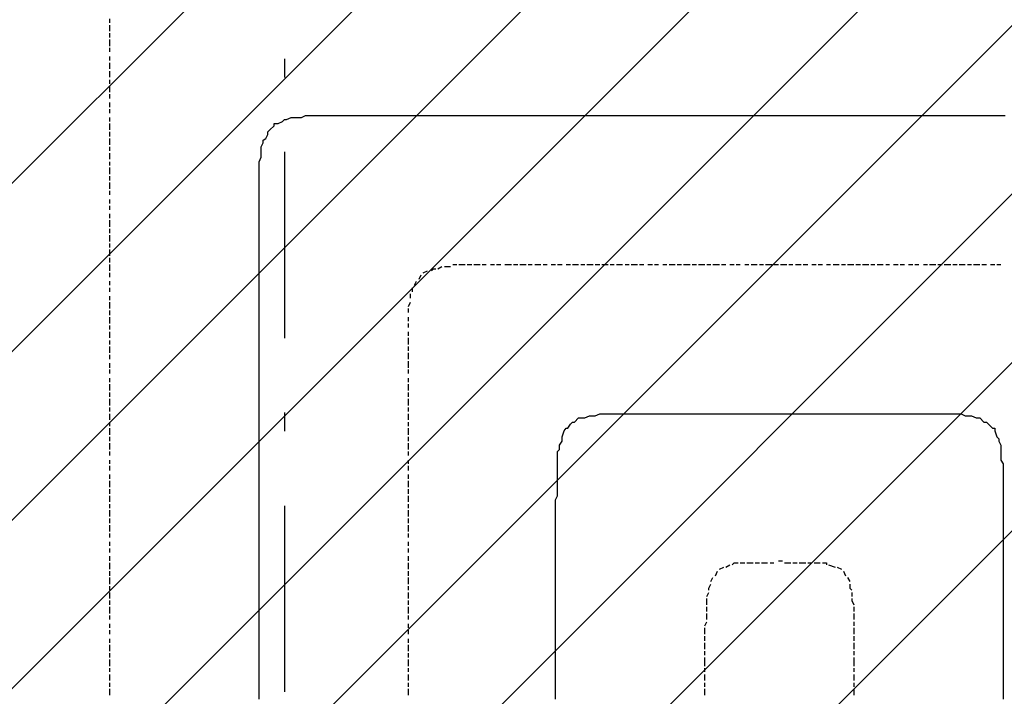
# Model space of a CAD drawing. Extents: x 997 to 109698, y 921 to 94021.
# Tile 151 of 256: x 29663 to 31647, y 17320 to 18683. Entities that reach past the tile are written whole.
import ezdxf

# ---------------------------------------------------------------- set-up
doc = ezdxf.new("R2010")
doc.units = 0
doc.header["$MEASUREMENT"] = 0
doc.layers.add('12', color=7, linetype='CONTINUOUS')
doc.layers.add('28', color=7, linetype='CONTINUOUS')

msp = doc.modelspace()

# ---------------------------------------------------------------- linework, layer by layer
at = {"layer": '12', "color": 5}
for p, q in [((29844.601607, 18676.953237), (29844.601607, 18684.953237)), ((29844.601607, 18659.953237), (29844.601607, 18671.953237)), ((29844.601607, 18646.953237), (29844.601607, 18655.953237)), ((29844.601607, 18629.953237), (29844.601607, 18642.953237)), ((29844.601607, 18617.953237), (29844.601607, 18625.953237)), ((29844.601607, 18600.953237), (29844.601607, 18608.953237)), ((29844.601607, 18591.953237), (29844.601607, 18595.953237)), ((29844.601607, 18583.953237), (29844.601607, 18591.953237)), ((29844.601607, 18566.953237), (29844.601607, 18578.953237)), ((29844.601607, 18553.953237), (29844.601607, 18561.953237)), ((29844.601607, 18536.953237), (29844.601607, 18549.953237)), ((29844.601607, 18523.953237), (29844.601607, 18532.953237)), ((29844.601607, 18506.953237), (29844.601607, 18515.953237)), ((29844.601607, 18494.953237), (29844.601607, 18502.953237)), ((29844.601607, 18477.953237), (29844.601607, 18485.953237)), ((29844.601607, 18460.953237), (29844.601607, 18473.953237)), ((29844.601607, 18447.953237), (29844.601607, 18456.953237)), ((29844.601607, 18430.953237), (29844.601607, 18443.953237)), ((29844.601607, 18418.953237), (29844.601607, 18426.953237)), ((29844.601607, 18401.953237), (29844.601607, 18413.953237)), ((29844.601607, 18388.953237), (29844.601607, 18396.953237)), ((29844.601607, 18371.953237), (29844.601607, 18384.953237)), ((29844.601607, 18358.953237), (29844.601607, 18367.953237)), ((29844.601607, 18341.953237), (29844.601607, 18354.953237)), ((29844.601607, 18329.953237), (29844.601607, 18337.953237)), ((29844.601607, 18312.953237), (29844.601607, 18320.953237)), ((29844.601607, 18299.953237), (29844.601607, 18307.953237)), ((29844.601607, 18282.953237), (29844.601607, 18291.953237)), ((29844.601607, 18265.953237), (29844.601607, 18278.953237)), ((29844.601607, 18252.953237), (29844.601607, 18261.953237)), ((29844.601607, 18235.953237), (29844.601607, 18248.953237)), ((29844.601607, 18223.953237), (29844.601607, 18231.953237)), ((29844.601607, 18206.953237), (29844.601607, 18219.953237)), ((29844.601607, 18193.953237), (29844.601607, 18202.953237)), ((29844.601607, 18176.953237), (29844.601607, 18189.953237)), ((30535.601607, 18189.953237), (30543.601607, 18189.953237)), ((30547.601607, 18189.953237), (30560.601607, 18189.953237)), ((30564.601607, 18189.953237), (30573.601607, 18189.953237)), ((30577.601607, 18189.953237), (30590.601607, 18189.953237)), ((30594.601607, 18189.953237), (30602.601607, 18189.953237)), ((30611.601607, 18189.953237), (30619.601607, 18189.953237)), ((30623.601607, 18189.953237), (30632.601607, 18189.953237)), ((30640.601607, 18189.953237), (30645.601607, 18189.953237)), ((30645.601607, 18189.953237), (30653.601607, 18189.953237)), ((30657.601607, 18189.953237), (30666.601607, 18189.953237)), ((30670.601607, 18189.953237), (30683.601607, 18189.953237)), ((30687.601607, 18189.953237), (30695.601607, 18189.953237)), ((30700.601607, 18189.953237), (30712.601607, 18189.953237)), ((30717.601607, 18189.953237), (30725.601607, 18189.953237)), ((30733.601607, 18189.953237), (30742.601607, 18189.953237)), ((30746.601607, 18189.953237), (30755.601607, 18189.953237)), ((30763.601607, 18189.953237), (30772.601607, 18189.953237)), ((30776.601607, 18189.953237), (30788.601607, 18189.953237)), ((30793.601607, 18189.953237), (30801.601607, 18189.953237)), ((30805.601607, 18189.953237), (30818.601607, 18189.953237)), ((30822.601607, 18189.953237), (30831.601607, 18189.953237)), ((30835.601607, 18189.953237), (30848.601607, 18189.953237)), ((30852.601607, 18189.953237), (30860.601607, 18189.953237)), ((30865.601607, 18189.953237), (30877.601607, 18189.953237)), ((30882.601607, 18189.953237), (30890.601607, 18189.953237)), ((30894.601607, 18189.953237), (30907.601607, 18189.953237)), ((30911.601607, 18189.953237), (30920.601607, 18189.953237)), ((30928.601607, 18189.953237), (30937.601607, 18189.953237)), ((30941.601607, 18189.953237), (30949.601607, 18189.953237)), ((30958.601607, 18189.953237), (30966.601607, 18189.953237)), ((30971.601607, 18189.953237), (30983.601607, 18189.953237)), ((30987.601607, 18189.953237), (30996.601607, 18189.953237)), ((31000.601607, 18189.953237), (31013.601607, 18189.953237)), ((31017.601607, 18189.953237), (31026.601607, 18189.953237)), ((31030.601607, 18189.953237), (31043.601607, 18189.953237)), ((31047.601607, 18189.953237), (31055.601607, 18189.953237)), ((31059.601607, 18189.953237), (31072.601607, 18189.953237)), ((31076.601607, 18189.953237), (31085.601607, 18189.953237)), ((31093.601607, 18189.953237), (31102.601607, 18189.953237)), ((31106.601607, 18189.953237), (31114.601607, 18189.953237)), ((31123.601607, 18189.953237), (31131.601607, 18189.953237)), ((31136.601607, 18189.953237), (31148.601607, 18189.953237)), ((31153.601607, 18189.953237), (31161.601607, 18189.953237)), ((31165.601607, 18189.953237), (31178.601607, 18189.953237)), ((31182.601607, 18189.953237), (31191.601607, 18189.953237)), ((31195.601607, 18189.953237), (31208.601607, 18189.953237)), ((31212.601607, 18189.953237), (31220.601607, 18189.953237)), ((31225.601607, 18189.953237), (31237.601607, 18189.953237)), ((31241.601607, 18189.953237), (31250.601607, 18189.953237)), ((31258.601607, 18189.953237), (31267.601607, 18189.953237)), ((31271.601607, 18189.953237), (31280.601607, 18189.953237)), ((31288.601607, 18189.953237), (31296.601607, 18189.953237)), ((31301.601607, 18189.953237), (31313.601607, 18189.953237)), ((31318.601607, 18189.953237), (31326.601607, 18189.953237)), ((31330.601607, 18189.953237), (31343.601607, 18189.953237)), ((31347.601607, 18189.953237), (31356.601607, 18189.953237)), ((31360.601607, 18189.953237), (31373.601607, 18189.953237)), ((31377.601607, 18189.953237), (31385.601607, 18189.953237)), ((31390.601607, 18189.953237), (31402.601607, 18189.953237)), ((31407.601607, 18189.953237), (31415.601607, 18189.953237)), ((31423.601607, 18189.953237), (31432.601607, 18189.953237)), ((31436.601607, 18189.953237), (31445.601607, 18189.953237)), ((31453.601607, 18189.953237), (31462.601607, 18189.953237)), ((31466.601607, 18189.953237), (31474.601607, 18189.953237)), ((31483.601607, 18189.953237), (31491.601607, 18189.953237)), ((31495.601607, 18189.953237), (31508.601607, 18189.953237)), ((31512.601607, 18189.953237), (31521.601607, 18189.953237)), ((31525.601607, 18189.953237), (31538.601607, 18189.953237)), ((31542.601607, 18189.953237), (31551.601607, 18189.953237)), ((31555.601607, 18189.953237), (31567.601607, 18189.953237)), ((31572.601607, 18189.953237), (31580.601607, 18189.953237)), ((31584.601607, 18189.953237), (31597.601607, 18189.953237)), ((31601.601607, 18189.953237), (31610.601607, 18189.953237)), ((31618.601607, 18189.953237), (31627.601607, 18189.953237)), ((31631.601607, 18189.953237), (31639.601607, 18189.953237)), ((29844.601607, 18163.953237), (29844.601607, 18172.953237)), ((30475.601607, 18172.953237), (30484.601607, 18176.953237)), ((30505.601607, 18180.953237), (30513.601607, 18185.953237)), ((30518.601607, 18185.953237), (30530.601607, 18185.953237)), ((29844.601607, 18147.953237), (29844.601607, 18155.953237)), ((30458.601607, 18147.953237), (30462.601607, 18155.953237)), ((30467.601607, 18159.953237), (30471.601607, 18168.953237)), ((29844.601607, 18134.953237), (29844.601607, 18142.953237)), ((30450.601607, 18121.953237), (30450.601607, 18130.953237)), ((30454.601607, 18134.953237), (30454.601607, 18142.953237)), ((29844.601607, 18117.953237), (29844.601607, 18125.953237)), ((29844.601607, 18100.953237), (29844.601607, 18113.953237)), ((30446.601607, 18104.953237), (30450.601607, 18113.953237)), ((29844.601607, 18087.953237), (29844.601607, 18096.953237)), ((30446.601607, 18092.953237), (30446.601607, 18100.953237)), ((29844.601607, 18070.953237), (29844.601607, 18083.953237)), ((30446.601607, 18075.953237), (30446.601607, 18083.953237)), ((30446.601607, 18062.953237), (30446.601607, 18070.953237)), ((29844.601607, 18058.953237), (29844.601607, 18066.953237)), ((29844.601607, 18041.953237), (29844.601607, 18053.953237)), ((30446.601607, 18045.953237), (30446.601607, 18053.953237)), ((29844.601607, 18028.953237), (29844.601607, 18036.953237)), ((30446.601607, 18028.953237), (30446.601607, 18041.953237)), ((29844.601607, 18011.953237), (29844.601607, 18024.953237)), ((30446.601607, 18015.953237), (30446.601607, 18024.953237)), ((30446.601607, 17998.953237), (30446.601607, 18011.953237)), ((29844.601607, 17998.953237), (29844.601607, 18007.953237)), ((30446.601607, 17990.953237), (30446.601607, 17994.953237)), ((29844.601607, 17981.953237), (29844.601607, 17990.953237)), ((29844.601607, 17969.953237), (29844.601607, 17977.953237)), ((30446.601607, 17981.953237), (30446.601607, 17990.953237)), ((30446.601607, 17969.953237), (30446.601607, 17977.953237)), ((29844.601607, 17952.953237), (29844.601607, 17960.953237)), ((30446.601607, 17952.953237), (30446.601607, 17960.953237)), ((29844.601607, 17935.953237), (29844.601607, 17948.953237)), ((30446.601607, 17935.953237), (30446.601607, 17948.953237)), ((29844.601607, 17922.953237), (29844.601607, 17931.953237)), ((29844.601607, 17905.953237), (29844.601607, 17918.953237)), ((30446.601607, 17922.953237), (30446.601607, 17931.953237)), ((30446.601607, 17905.953237), (30446.601607, 17918.953237)), ((29844.601607, 17893.953237), (29844.601607, 17901.953237)), ((30446.601607, 17893.953237), (30446.601607, 17901.953237)), ((29844.601607, 17876.953237), (29844.601607, 17888.953237)), ((30446.601607, 17876.953237), (30446.601607, 17888.953237)), ((29844.601607, 17863.953237), (29844.601607, 17871.953237)), ((29844.601607, 17846.953237), (29844.601607, 17859.953237)), ((30446.601607, 17863.953237), (30446.601607, 17871.953237)), ((30446.601607, 17846.953237), (30446.601607, 17859.953237)), ((29844.601607, 17833.953237), (29844.601607, 17842.953237)), ((30446.601607, 17833.953237), (30446.601607, 17842.953237)), ((29844.601607, 17816.953237), (29844.601607, 17829.953237)), ((29844.601607, 17804.953237), (29844.601607, 17812.953237)), ((30446.601607, 17816.953237), (30446.601607, 17829.953237)), ((30446.601607, 17804.953237), (30446.601607, 17812.953237)), ((29844.601607, 17787.953237), (29844.601607, 17795.953237)), ((30446.601607, 17787.953237), (30446.601607, 17795.953237)), ((29844.601607, 17774.953237), (29844.601607, 17783.953237)), ((30446.601607, 17774.953237), (30446.601607, 17783.953237)), ((29844.601607, 17757.953237), (29844.601607, 17766.953237)), ((29844.601607, 17740.953237), (29844.601607, 17753.953237)), ((30446.601607, 17757.953237), (30446.601607, 17766.953237)), ((30446.601607, 17740.953237), (30446.601607, 17753.953237)), ((29844.601607, 17727.953237), (29844.601607, 17736.953237)), ((30446.601607, 17727.953237), (30446.601607, 17736.953237)), ((29844.601607, 17711.953237), (29844.601607, 17723.953237)), ((30446.601607, 17711.953237), (30446.601607, 17723.953237)), ((29844.601607, 17698.953237), (29844.601607, 17706.953237)), ((29844.601607, 17681.953237), (29844.601607, 17694.953237)), ((30446.601607, 17698.953237), (30446.601607, 17706.953237)), ((30446.601607, 17681.953237), (30446.601607, 17694.953237)), ((29844.601607, 17668.953237), (29844.601607, 17677.953237)), ((30446.601607, 17668.953237), (30446.601607, 17677.953237)), ((29844.601607, 17651.953237), (29844.601607, 17664.953237)), ((30446.601607, 17651.953237), (30446.601607, 17664.953237)), ((29844.601607, 17639.953237), (29844.601607, 17647.953237)), ((30446.601607, 17639.953237), (30446.601607, 17647.953237)), ((29844.601607, 17622.953237), (29844.601607, 17630.953237)), ((29844.601607, 17609.953237), (29844.601607, 17617.953237)), ((30446.601607, 17622.953237), (30446.601607, 17630.953237)), ((30446.601607, 17609.953237), (30446.601607, 17617.953237)), ((29844.601607, 17592.953237), (29844.601607, 17601.953237)), ((30446.601607, 17592.953237), (30446.601607, 17601.953237)), ((29844.601607, 17575.953237), (29844.601607, 17588.953237)), ((30446.601607, 17575.953237), (30446.601607, 17588.953237)), ((31072.601607, 17575.953237), (31081.601607, 17579.953237)), ((31085.601607, 17579.953237), (31093.601607, 17584.953237)), ((31114.601607, 17588.953237), (31123.601607, 17588.953237)), ((31127.601607, 17588.953237), (31140.601607, 17588.953237)), ((31144.601607, 17588.953237), (31153.601607, 17588.953237)), ((31157.601607, 17588.953237), (31169.601607, 17588.953237)), ((31174.601607, 17588.953237), (31182.601607, 17588.953237)), ((31191.601607, 17592.953237), (31195.601607, 17592.953237)), ((31195.601607, 17592.953237), (31199.601607, 17592.953237)), ((31203.601607, 17588.953237), (31216.601607, 17588.953237)), ((31220.601607, 17588.953237), (31229.601607, 17588.953237)), ((31233.601607, 17588.953237), (31246.601607, 17588.953237)), ((31250.601607, 17588.953237), (31258.601607, 17588.953237)), ((31263.601607, 17588.953237), (31275.601607, 17588.953237)), ((31292.601607, 17584.953237), (31305.601607, 17579.953237)), ((31309.601607, 17579.953237), (31318.601607, 17575.953237)), ((29844.601607, 17562.953237), (29844.601607, 17571.953237)), ((29844.601607, 17545.953237), (29844.601607, 17558.953237)), ((30446.601607, 17562.953237), (30446.601607, 17571.953237)), ((30446.601607, 17545.953237), (30446.601607, 17558.953237)), ((31055.601607, 17550.953237), (31059.601607, 17558.953237)), ((31064.601607, 17562.953237), (31068.601607, 17571.953237)), ((31322.601607, 17571.953237), (31326.601607, 17562.953237)), ((31330.601607, 17558.953237), (31335.601607, 17550.953237)), ((29844.601607, 17533.953237), (29844.601607, 17541.953237)), ((30446.601607, 17533.953237), (30446.601607, 17541.953237)), ((29844.601607, 17516.953237), (29844.601607, 17528.953237)), ((30446.601607, 17516.953237), (30446.601607, 17528.953237)), ((31047.601607, 17520.953237), (31051.601607, 17528.953237)), ((31047.601607, 17503.953237), (31047.601607, 17516.953237)), ((31339.601607, 17528.953237), (31339.601607, 17520.953237)), ((29844.601607, 17503.953237), (29844.601607, 17512.953237)), ((29844.601607, 17486.953237), (29844.601607, 17499.953237)), ((30446.601607, 17503.953237), (30446.601607, 17512.953237)), ((30446.601607, 17486.953237), (30446.601607, 17499.953237)), ((31047.601607, 17490.953237), (31047.601607, 17499.953237)), ((31343.601607, 17499.953237), (31343.601607, 17490.953237)), ((29844.601607, 17474.953237), (29844.601607, 17482.953237)), ((30446.601607, 17474.953237), (30446.601607, 17482.953237)), ((31047.601607, 17474.953237), (31047.601607, 17486.953237)), ((31343.601607, 17486.953237), (31343.601607, 17474.953237)), ((29844.601607, 17457.953237), (29844.601607, 17465.953237)), ((30446.601607, 17457.953237), (30446.601607, 17465.953237)), ((31043.601607, 17461.953237), (31047.601607, 17469.953237)), ((31043.601607, 17444.953237), (31043.601607, 17457.953237)), ((31343.601607, 17469.953237), (31343.601607, 17461.953237)), ((31343.601607, 17457.953237), (31343.601607, 17444.953237)), ((29844.601607, 17444.953237), (29844.601607, 17452.953237)), ((30446.601607, 17444.953237), (30446.601607, 17452.953237)), ((31043.601607, 17431.953237), (31043.601607, 17440.953237)), ((31343.601607, 17440.953237), (31343.601607, 17431.953237)), ((29844.601607, 17427.953237), (29844.601607, 17435.953237)), ((29844.601607, 17410.953237), (29844.601607, 17423.953237)), ((30446.601607, 17427.953237), (30446.601607, 17435.953237)), ((30446.601607, 17410.953237), (30446.601607, 17423.953237)), ((31043.601607, 17414.953237), (31043.601607, 17427.953237)), ((31343.601607, 17427.953237), (31343.601607, 17414.953237)), ((29844.601607, 17397.953237), (29844.601607, 17406.953237)), ((30446.601607, 17397.953237), (30446.601607, 17406.953237)), ((31043.601607, 17402.953237), (31043.601607, 17410.953237)), ((31043.601607, 17389.953237), (31043.601607, 17397.953237)), ((31343.601607, 17410.953237), (31343.601607, 17402.953237)), ((31343.601607, 17397.953237), (31343.601607, 17389.953237)), ((29844.601607, 17380.953237), (29844.601607, 17393.953237)), ((29844.601607, 17368.953237), (29844.601607, 17376.953237)), ((30446.601607, 17380.953237), (30446.601607, 17393.953237)), ((30446.601607, 17368.953237), (30446.601607, 17376.953237)), ((31043.601607, 17380.953237), (31043.601607, 17389.953237)), ((31043.601607, 17368.953237), (31043.601607, 17376.953237)), ((31343.601607, 17389.953237), (31343.601607, 17380.953237)), ((31343.601607, 17376.953237), (31343.601607, 17368.953237)), ((29844.601607, 17351.953237), (29844.601607, 17363.953237)), ((30446.601607, 17351.953237), (30446.601607, 17363.953237)), ((31043.601607, 17351.953237), (31043.601607, 17363.953237)), ((31343.601607, 17363.953237), (31343.601607, 17351.953237)), ((29844.601607, 17338.953237), (29844.601607, 17346.953237)), ((30446.601607, 17338.953237), (30446.601607, 17346.953237)), ((31043.601607, 17338.953237), (31043.601607, 17346.953237)), ((31343.601607, 17346.953237), (31343.601607, 17338.953237)), ((29844.601607, 17321.953237), (29844.601607, 17334.953237)), ((30446.601607, 17321.953237), (30446.601607, 17334.953237)), ((31043.601607, 17321.953237), (31043.601607, 17334.953237)), ((31343.601607, 17334.953237), (31343.601607, 17321.953237))]:
    msp.add_line(p, q, dxfattribs=at)
at = {"layer": '12', "color": 1}
for p, q in [((30230.601607, 18485.953237), (30238.601607, 18489.953237)), ((30238.601607, 18489.953237), (30251.601607, 18489.953237)), ((30251.601607, 18489.953237), (30259.601607, 18489.953237)), ((30259.601607, 18489.953237), (30268.601607, 18489.953237)), ((30268.601607, 18489.953237), (30280.601607, 18489.953237)), ((30280.601607, 18489.953237), (30289.601607, 18489.953237)), ((30289.601607, 18489.953237), (30297.601607, 18489.953237)), ((30297.601607, 18489.953237), (30310.601607, 18489.953237)), ((30310.601607, 18489.953237), (30319.601607, 18489.953237)), ((30319.601607, 18489.953237), (30327.601607, 18489.953237)), ((30327.601607, 18489.953237), (30340.601607, 18489.953237)), ((30340.601607, 18489.953237), (30344.601607, 18489.953237)), ((30344.601607, 18489.953237), (30348.601607, 18489.953237)), ((30348.601607, 18489.953237), (30361.601607, 18489.953237)), ((30361.601607, 18489.953237), (30369.601607, 18489.953237)), ((30369.601607, 18489.953237), (30378.601607, 18489.953237)), ((30378.601607, 18489.953237), (30391.601607, 18489.953237)), ((30391.601607, 18489.953237), (30399.601607, 18489.953237)), ((30399.601607, 18489.953237), (30408.601607, 18489.953237)), ((30408.601607, 18489.953237), (30420.601607, 18489.953237)), ((30420.601607, 18489.953237), (30429.601607, 18489.953237)), ((30429.601607, 18489.953237), (30437.601607, 18489.953237)), ((30437.601607, 18489.953237), (30450.601607, 18489.953237)), ((30450.601607, 18489.953237), (30458.601607, 18489.953237)), ((30458.601607, 18489.953237), (30471.601607, 18489.953237)), ((30471.601607, 18489.953237), (30479.601607, 18489.953237)), ((30479.601607, 18489.953237), (30488.601607, 18489.953237)), ((30488.601607, 18489.953237), (30501.601607, 18489.953237)), ((30501.601607, 18489.953237), (30509.601607, 18489.953237)), ((30509.601607, 18489.953237), (30518.601607, 18489.953237)), ((30518.601607, 18489.953237), (30530.601607, 18489.953237)), ((30530.601607, 18489.953237), (30539.601607, 18489.953237)), ((30539.601607, 18489.953237), (30547.601607, 18489.953237)), ((30547.601607, 18489.953237), (30560.601607, 18489.953237)), ((30560.601607, 18489.953237), (30568.601607, 18489.953237)), ((30568.601607, 18489.953237), (30581.601607, 18489.953237)), ((30581.601607, 18489.953237), (30590.601607, 18489.953237)), ((30590.601607, 18489.953237), (30598.601607, 18489.953237)), ((30598.601607, 18489.953237), (30611.601607, 18489.953237)), ((30611.601607, 18489.953237), (30619.601607, 18489.953237)), ((30619.601607, 18489.953237), (30628.601607, 18489.953237)), ((30628.601607, 18489.953237), (30640.601607, 18489.953237)), ((30640.601607, 18489.953237), (30649.601607, 18489.953237)), ((30649.601607, 18489.953237), (30657.601607, 18489.953237)), ((30657.601607, 18489.953237), (30670.601607, 18489.953237)), ((30670.601607, 18489.953237), (30678.601607, 18489.953237)), ((30678.601607, 18489.953237), (30687.601607, 18489.953237)), ((30687.601607, 18489.953237), (30700.601607, 18489.953237)), ((30700.601607, 18489.953237), (30708.601607, 18489.953237)), ((30708.601607, 18489.953237), (30721.601607, 18489.953237)), ((30721.601607, 18489.953237), (30729.601607, 18489.953237)), ((30729.601607, 18489.953237), (30738.601607, 18489.953237)), ((30738.601607, 18489.953237), (30750.601607, 18489.953237)), ((30750.601607, 18489.953237), (30759.601607, 18489.953237)), ((30759.601607, 18489.953237), (30767.601607, 18489.953237)), ((30767.601607, 18489.953237), (30780.601607, 18489.953237)), ((30780.601607, 18489.953237), (30788.601607, 18489.953237)), ((30788.601607, 18489.953237), (30797.601607, 18489.953237)), ((30797.601607, 18489.953237), (30810.601607, 18489.953237)), ((30810.601607, 18489.953237), (30818.601607, 18489.953237)), ((30818.601607, 18489.953237), (30831.601607, 18489.953237)), ((30831.601607, 18489.953237), (30839.601607, 18489.953237)), ((30839.601607, 18489.953237), (30848.601607, 18489.953237)), ((30848.601607, 18489.953237), (30860.601607, 18489.953237)), ((30860.601607, 18489.953237), (30869.601607, 18489.953237)), ((30869.601607, 18489.953237), (30877.601607, 18489.953237)), ((30877.601607, 18489.953237), (30890.601607, 18489.953237)), ((30890.601607, 18489.953237), (30899.601607, 18489.953237)), ((30899.601607, 18489.953237), (30907.601607, 18489.953237)), ((30907.601607, 18489.953237), (30920.601607, 18489.953237)), ((30920.601607, 18489.953237), (30928.601607, 18489.953237)), ((30928.601607, 18489.953237), (30941.601607, 18489.953237)), ((30941.601607, 18489.953237), (30949.601607, 18489.953237)), ((30949.601607, 18489.953237), (30958.601607, 18489.953237)), ((30958.601607, 18489.953237), (30971.601607, 18489.953237)), ((30971.601607, 18489.953237), (30979.601607, 18489.953237)), ((30979.601607, 18489.953237), (30987.601607, 18489.953237)), ((30987.601607, 18489.953237), (31000.601607, 18489.953237)), ((31000.601607, 18489.953237), (31009.601607, 18489.953237)), ((31009.601607, 18489.953237), (31017.601607, 18489.953237)), ((31017.601607, 18489.953237), (31030.601607, 18489.953237)), ((31030.601607, 18489.953237), (31038.601607, 18489.953237)), ((31038.601607, 18489.953237), (31051.601607, 18489.953237)), ((31051.601607, 18489.953237), (31059.601607, 18489.953237)), ((31059.601607, 18489.953237), (31068.601607, 18489.953237)), ((31068.601607, 18489.953237), (31081.601607, 18489.953237)), ((31081.601607, 18489.953237), (31089.601607, 18489.953237)), ((31089.601607, 18489.953237), (31098.601607, 18489.953237)), ((31098.601607, 18489.953237), (31110.601607, 18489.953237)), ((31110.601607, 18489.953237), (31119.601607, 18489.953237)), ((31119.601607, 18489.953237), (31127.601607, 18489.953237)), ((31127.601607, 18489.953237), (31140.601607, 18489.953237)), ((31140.601607, 18489.953237), (31148.601607, 18489.953237)), ((31148.601607, 18489.953237), (31161.601607, 18489.953237)), ((31161.601607, 18489.953237), (31169.601607, 18489.953237)), ((31169.601607, 18489.953237), (31178.601607, 18489.953237)), ((31178.601607, 18489.953237), (31191.601607, 18489.953237)), ((31191.601607, 18489.953237), (31199.601607, 18489.953237)), ((31199.601607, 18489.953237), (31208.601607, 18489.953237)), ((31208.601607, 18489.953237), (31220.601607, 18489.953237)), ((31220.601607, 18489.953237), (31229.601607, 18489.953237)), ((31229.601607, 18489.953237), (31237.601607, 18489.953237)), ((31237.601607, 18489.953237), (31250.601607, 18489.953237)), ((31250.601607, 18489.953237), (31258.601607, 18489.953237)), ((31258.601607, 18489.953237), (31267.601607, 18489.953237)), ((31267.601607, 18489.953237), (31280.601607, 18489.953237)), ((31280.601607, 18489.953237), (31288.601607, 18489.953237)), ((31288.601607, 18489.953237), (31301.601607, 18489.953237)), ((31301.601607, 18489.953237), (31309.601607, 18489.953237)), ((31309.601607, 18489.953237), (31318.601607, 18489.953237)), ((31318.601607, 18489.953237), (31330.601607, 18489.953237)), ((31330.601607, 18489.953237), (31339.601607, 18489.953237)), ((31339.601607, 18489.953237), (31347.601607, 18489.953237)), ((31347.601607, 18489.953237), (31360.601607, 18489.953237)), ((31360.601607, 18489.953237), (31368.601607, 18489.953237)), ((31368.601607, 18489.953237), (31377.601607, 18489.953237)), ((31377.601607, 18489.953237), (31390.601607, 18489.953237)), ((31390.601607, 18489.953237), (31398.601607, 18489.953237)), ((31398.601607, 18489.953237), (31411.601607, 18489.953237)), ((31411.601607, 18489.953237), (31419.601607, 18489.953237)), ((31419.601607, 18489.953237), (31428.601607, 18489.953237)), ((31428.601607, 18489.953237), (31440.601607, 18489.953237)), ((31440.601607, 18489.953237), (31449.601607, 18489.953237)), ((31449.601607, 18489.953237), (31457.601607, 18489.953237)), ((31457.601607, 18489.953237), (31470.601607, 18489.953237)), ((31470.601607, 18489.953237), (31479.601607, 18489.953237)), ((31479.601607, 18489.953237), (31487.601607, 18489.953237)), ((31487.601607, 18489.953237), (31500.601607, 18489.953237)), ((31500.601607, 18489.953237), (31508.601607, 18489.953237)), ((31508.601607, 18489.953237), (31521.601607, 18489.953237)), ((31521.601607, 18489.953237), (31529.601607, 18489.953237)), ((31529.601607, 18489.953237), (31538.601607, 18489.953237)), ((31538.601607, 18489.953237), (31551.601607, 18489.953237)), ((31551.601607, 18489.953237), (31559.601607, 18489.953237)), ((31559.601607, 18489.953237), (31567.601607, 18489.953237)), ((31567.601607, 18489.953237), (31580.601607, 18489.953237)), ((31580.601607, 18489.953237), (31589.601607, 18489.953237)), ((31589.601607, 18489.953237), (31597.601607, 18489.953237)), ((31597.601607, 18489.953237), (31610.601607, 18489.953237)), ((31610.601607, 18489.953237), (31618.601607, 18489.953237)), ((31618.601607, 18489.953237), (31631.601607, 18489.953237)), ((31631.601607, 18489.953237), (31639.601607, 18489.953237)), ((31639.601607, 18489.953237), (31648.601607, 18489.953237)), ((30166.601607, 18460.953237), (30175.601607, 18468.953237)), ((30183.601607, 18473.953237), (30192.601607, 18477.953237)), ((30200.601607, 18481.953237), (30209.601607, 18485.953237)), ((30209.601607, 18485.953237), (30217.601607, 18485.953237)), ((30217.601607, 18485.953237), (30230.601607, 18485.953237)), ((30158.601607, 18443.953237), (30162.601607, 18451.953237)), ((30149.601607, 18426.953237), (30153.601607, 18434.953237)), ((30149.601607, 18413.953237), (30149.601607, 18426.953237)), ((30149.601607, 18405.953237), (30149.601607, 18413.953237)), ((30145.601607, 18396.953237), (30149.601607, 18405.953237)), ((30145.601607, 18384.953237), (30145.601607, 18396.953237)), ((30145.601607, 18375.953237), (30145.601607, 18384.953237)), ((30145.601607, 18367.953237), (30145.601607, 18375.953237)), ((30145.601607, 18354.953237), (30145.601607, 18367.953237)), ((30145.601607, 18346.953237), (30145.601607, 18354.953237)), ((30145.601607, 18333.953237), (30145.601607, 18346.953237)), ((30145.601607, 18324.953237), (30145.601607, 18333.953237)), ((30145.601607, 18316.953237), (30145.601607, 18324.953237)), ((30145.601607, 18303.953237), (30145.601607, 18316.953237)), ((30145.601607, 18295.953237), (30145.601607, 18303.953237)), ((30145.601607, 18291.953237), (30145.601607, 18295.953237)), ((30145.601607, 18286.953237), (30145.601607, 18291.953237)), ((30145.601607, 18274.953237), (30145.601607, 18286.953237)), ((30145.601607, 18265.953237), (30145.601607, 18274.953237)), ((30145.601607, 18252.953237), (30145.601607, 18265.953237)), ((30145.601607, 18244.953237), (30145.601607, 18252.953237)), ((30145.601607, 18235.953237), (30145.601607, 18244.953237)), ((30145.601607, 18223.953237), (30145.601607, 18235.953237)), ((30145.601607, 18214.953237), (30145.601607, 18223.953237)), ((30145.601607, 18206.953237), (30145.601607, 18214.953237)), ((30145.601607, 18193.953237), (30145.601607, 18206.953237)), ((30145.601607, 18185.953237), (30145.601607, 18193.953237)), ((30145.601607, 18176.953237), (30145.601607, 18185.953237)), ((30145.601607, 18163.953237), (30145.601607, 18176.953237)), ((30145.601607, 18155.953237), (30145.601607, 18163.953237)), ((30145.601607, 18147.953237), (30145.601607, 18155.953237)), ((30145.601607, 18134.953237), (30145.601607, 18147.953237)), ((30145.601607, 18125.953237), (30145.601607, 18134.953237)), ((30145.601607, 18113.953237), (30145.601607, 18125.953237)), ((30145.601607, 18104.953237), (30145.601607, 18113.953237)), ((30145.601607, 18096.953237), (30145.601607, 18104.953237)), ((30145.601607, 18083.953237), (30145.601607, 18096.953237)), ((30145.601607, 18075.953237), (30145.601607, 18083.953237)), ((30145.601607, 18066.953237), (30145.601607, 18075.953237)), ((30145.601607, 18053.953237), (30145.601607, 18066.953237)), ((30145.601607, 18045.953237), (30145.601607, 18053.953237)), ((30145.601607, 18036.953237), (30145.601607, 18045.953237)), ((30145.601607, 18024.953237), (30145.601607, 18036.953237)), ((30145.601607, 18015.953237), (30145.601607, 18024.953237)), ((30145.601607, 18003.953237), (30145.601607, 18015.953237)), ((30145.601607, 17994.953237), (30145.601607, 18003.953237)), ((30145.601607, 17986.953237), (30145.601607, 17994.953237)), ((30145.601607, 17973.953237), (30145.601607, 17986.953237)), ((30145.601607, 17965.953237), (30145.601607, 17973.953237)), ((30145.601607, 17956.953237), (30145.601607, 17965.953237)), ((30145.601607, 17943.953237), (30145.601607, 17956.953237)), ((30145.601607, 17935.953237), (30145.601607, 17943.953237)), ((30145.601607, 17926.953237), (30145.601607, 17935.953237)), ((30145.601607, 17914.953237), (30145.601607, 17926.953237)), ((30145.601607, 17905.953237), (30145.601607, 17914.953237)), ((30145.601607, 17893.953237), (30145.601607, 17905.953237)), ((30145.601607, 17884.953237), (30145.601607, 17893.953237)), ((30145.601607, 17876.953237), (30145.601607, 17884.953237)), ((30145.601607, 17863.953237), (30145.601607, 17876.953237)), ((30780.601607, 17871.953237), (30788.601607, 17880.953237)), ((30788.601607, 17880.953237), (30801.601607, 17880.953237)), ((30801.601607, 17880.953237), (30810.601607, 17884.953237)), ((30810.601607, 17884.953237), (30818.601607, 17884.953237)), ((30831.601607, 17888.953237), (30839.601607, 17888.953237)), ((30839.601607, 17888.953237), (30848.601607, 17888.953237)), ((30848.601607, 17888.953237), (30860.601607, 17888.953237)), ((30860.601607, 17888.953237), (30869.601607, 17888.953237)), ((30869.601607, 17888.953237), (30877.601607, 17888.953237)), ((30877.601607, 17888.953237), (30890.601607, 17888.953237)), ((30890.601607, 17888.953237), (30899.601607, 17888.953237)), ((30899.601607, 17888.953237), (30907.601607, 17888.953237)), ((30907.601607, 17888.953237), (30920.601607, 17888.953237)), ((30920.601607, 17888.953237), (30928.601607, 17888.953237)), ((30928.601607, 17888.953237), (30941.601607, 17888.953237)), ((30941.601607, 17888.953237), (30945.601607, 17888.953237)), ((30945.601607, 17888.953237), (30949.601607, 17888.953237)), ((30949.601607, 17888.953237), (30958.601607, 17888.953237)), ((30958.601607, 17888.953237), (30971.601607, 17888.953237)), ((30971.601607, 17888.953237), (30979.601607, 17888.953237)), ((30979.601607, 17888.953237), (30987.601607, 17888.953237)), ((30987.601607, 17888.953237), (31000.601607, 17888.953237)), ((31000.601607, 17888.953237), (31009.601607, 17888.953237)), ((31009.601607, 17888.953237), (31017.601607, 17888.953237)), ((31017.601607, 17888.953237), (31030.601607, 17888.953237)), ((31030.601607, 17888.953237), (31038.601607, 17888.953237)), ((31038.601607, 17888.953237), (31051.601607, 17888.953237)), ((31051.601607, 17888.953237), (31059.601607, 17888.953237)), ((31059.601607, 17888.953237), (31068.601607, 17888.953237)), ((31068.601607, 17888.953237), (31081.601607, 17888.953237)), ((31081.601607, 17888.953237), (31089.601607, 17888.953237)), ((31089.601607, 17888.953237), (31098.601607, 17888.953237)), ((31098.601607, 17888.953237), (31110.601607, 17888.953237)), ((31110.601607, 17888.953237), (31119.601607, 17888.953237)), ((31119.601607, 17888.953237), (31127.601607, 17888.953237)), ((31127.601607, 17888.953237), (31140.601607, 17888.953237)), ((31140.601607, 17888.953237), (31148.601607, 17888.953237)), ((31148.601607, 17888.953237), (31161.601607, 17888.953237)), ((31161.601607, 17888.953237), (31169.601607, 17888.953237)), ((31169.601607, 17888.953237), (31178.601607, 17888.953237)), ((31178.601607, 17888.953237), (31191.601607, 17888.953237)), ((31191.601607, 17888.953237), (31199.601607, 17888.953237)), ((31199.601607, 17888.953237), (31208.601607, 17888.953237)), ((31208.601607, 17888.953237), (31220.601607, 17888.953237)), ((31220.601607, 17888.953237), (31229.601607, 17888.953237)), ((31229.601607, 17888.953237), (31237.601607, 17888.953237)), ((31237.601607, 17888.953237), (31250.601607, 17888.953237)), ((31250.601607, 17888.953237), (31258.601607, 17888.953237)), ((31258.601607, 17888.953237), (31267.601607, 17888.953237)), ((31267.601607, 17888.953237), (31280.601607, 17888.953237)), ((31280.601607, 17888.953237), (31288.601607, 17888.953237)), ((31288.601607, 17888.953237), (31301.601607, 17888.953237)), ((31301.601607, 17888.953237), (31309.601607, 17888.953237)), ((31309.601607, 17888.953237), (31318.601607, 17888.953237)), ((31318.601607, 17888.953237), (31330.601607, 17888.953237)), ((31330.601607, 17888.953237), (31339.601607, 17888.953237)), ((31339.601607, 17888.953237), (31347.601607, 17888.953237)), ((31347.601607, 17888.953237), (31360.601607, 17888.953237)), ((31360.601607, 17888.953237), (31368.601607, 17888.953237)), ((31368.601607, 17888.953237), (31377.601607, 17888.953237)), ((31377.601607, 17888.953237), (31390.601607, 17888.953237)), ((31390.601607, 17888.953237), (31398.601607, 17888.953237)), ((31398.601607, 17888.953237), (31411.601607, 17888.953237)), ((31411.601607, 17888.953237), (31419.601607, 17888.953237)), ((31419.601607, 17888.953237), (31428.601607, 17888.953237)), ((31428.601607, 17888.953237), (31440.601607, 17888.953237)), ((31440.601607, 17888.953237), (31445.601607, 17888.953237)), ((31445.601607, 17888.953237), (31449.601607, 17888.953237)), ((31449.601607, 17888.953237), (31457.601607, 17888.953237)), ((31457.601607, 17888.953237), (31470.601607, 17888.953237)), ((31470.601607, 17888.953237), (31479.601607, 17888.953237)), ((31479.601607, 17888.953237), (31487.601607, 17888.953237)), ((31487.601607, 17888.953237), (31500.601607, 17888.953237)), ((31500.601607, 17888.953237), (31508.601607, 17888.953237)), ((31508.601607, 17888.953237), (31521.601607, 17888.953237)), ((31521.601607, 17888.953237), (31529.601607, 17888.953237)), ((31529.601607, 17888.953237), (31538.601607, 17888.953237)), ((31538.601607, 17888.953237), (31551.601607, 17888.953237)), ((31551.601607, 17888.953237), (31559.601607, 17888.953237)), ((31559.601607, 17888.953237), (31567.601607, 17884.953237)), ((31567.601607, 17884.953237), (31580.601607, 17884.953237)), ((31580.601607, 17884.953237), (31589.601607, 17880.953237)), ((31589.601607, 17880.953237), (31597.601607, 17880.953237)), ((31597.601607, 17880.953237), (31605.601607, 17871.953237)), ((30145.601607, 17854.953237), (30145.601607, 17863.953237)), ((30145.601607, 17846.953237), (30145.601607, 17854.953237)), ((30755.601607, 17842.953237), (30759.601607, 17854.953237)), ((30767.601607, 17859.953237), (30772.601607, 17867.953237)), ((31614.601607, 17867.953237), (31622.601607, 17859.953237)), ((31627.601607, 17854.953237), (31631.601607, 17842.953237)), ((30145.601607, 17833.953237), (30145.601607, 17846.953237)), ((30145.601607, 17825.953237), (30145.601607, 17833.953237)), ((30750.601607, 17825.953237), (30755.601607, 17833.953237)), ((30755.601607, 17833.953237), (30755.601607, 17842.953237)), ((31635.601607, 17833.953237), (31639.601607, 17825.953237)), ((30145.601607, 17816.953237), (30145.601607, 17825.953237)), ((30145.601607, 17804.953237), (30145.601607, 17816.953237)), ((30750.601607, 17816.953237), (30750.601607, 17825.953237)), ((31639.601607, 17825.953237), (31639.601607, 17816.953237)), ((31639.601607, 17816.953237), (31639.601607, 17804.953237)), ((30145.601607, 17795.953237), (30145.601607, 17804.953237)), ((30145.601607, 17783.953237), (30145.601607, 17795.953237)), ((30746.601607, 17795.953237), (30746.601607, 17804.953237)), ((30746.601607, 17787.953237), (30746.601607, 17795.953237)), ((31639.601607, 17804.953237), (31639.601607, 17795.953237)), ((31639.601607, 17795.953237), (31644.601607, 17787.953237)), ((30145.601607, 17774.953237), (30145.601607, 17783.953237)), ((30145.601607, 17766.953237), (30145.601607, 17774.953237)), ((30746.601607, 17774.953237), (30746.601607, 17787.953237)), ((30746.601607, 17766.953237), (30746.601607, 17774.953237)), ((31644.601607, 17787.953237), (31644.601607, 17774.953237)), ((31644.601607, 17774.953237), (31644.601607, 17766.953237)), ((30145.601607, 17753.953237), (30145.601607, 17766.953237)), ((30145.601607, 17744.953237), (30145.601607, 17753.953237)), ((30746.601607, 17753.953237), (30746.601607, 17766.953237)), ((30746.601607, 17744.953237), (30746.601607, 17753.953237)), ((31644.601607, 17766.953237), (31644.601607, 17753.953237)), ((31644.601607, 17753.953237), (31644.601607, 17744.953237)), ((30145.601607, 17736.953237), (30145.601607, 17744.953237)), ((30145.601607, 17723.953237), (30145.601607, 17736.953237)), ((30746.601607, 17736.953237), (30746.601607, 17744.953237)), ((30746.601607, 17723.953237), (30746.601607, 17736.953237)), ((31644.601607, 17744.953237), (31644.601607, 17736.953237)), ((31644.601607, 17736.953237), (31644.601607, 17723.953237)), ((30145.601607, 17715.953237), (30145.601607, 17723.953237)), ((30145.601607, 17706.953237), (30145.601607, 17715.953237)), ((30742.601607, 17715.953237), (30746.601607, 17723.953237)), ((30742.601607, 17706.953237), (30742.601607, 17715.953237)), ((31644.601607, 17723.953237), (31644.601607, 17715.953237)), ((31644.601607, 17715.953237), (31644.601607, 17706.953237)), ((30145.601607, 17694.953237), (30145.601607, 17706.953237)), ((30145.601607, 17685.953237), (30145.601607, 17694.953237)), ((30742.601607, 17694.953237), (30742.601607, 17706.953237)), ((30742.601607, 17689.953237), (30742.601607, 17694.953237)), ((31644.601607, 17706.953237), (31644.601607, 17694.953237)), ((31644.601607, 17694.953237), (31644.601607, 17689.953237)), ((30145.601607, 17672.953237), (30145.601607, 17685.953237)), ((30742.601607, 17685.953237), (30742.601607, 17689.953237)), ((30742.601607, 17672.953237), (30742.601607, 17685.953237)), ((31644.601607, 17689.953237), (31644.601607, 17685.953237)), ((31644.601607, 17685.953237), (31644.601607, 17672.953237)), ((30145.601607, 17664.953237), (30145.601607, 17672.953237)), ((30145.601607, 17656.953237), (30145.601607, 17664.953237)), ((30145.601607, 17643.953237), (30145.601607, 17656.953237)), ((30742.601607, 17664.953237), (30742.601607, 17672.953237)), ((30742.601607, 17656.953237), (30742.601607, 17664.953237)), ((30742.601607, 17643.953237), (30742.601607, 17656.953237)), ((31644.601607, 17672.953237), (31644.601607, 17664.953237)), ((31644.601607, 17664.953237), (31644.601607, 17656.953237)), ((31644.601607, 17656.953237), (31644.601607, 17643.953237)), ((30145.601607, 17634.953237), (30145.601607, 17643.953237)), ((30145.601607, 17626.953237), (30145.601607, 17634.953237)), ((30742.601607, 17634.953237), (30742.601607, 17643.953237)), ((30742.601607, 17626.953237), (30742.601607, 17634.953237)), ((31644.601607, 17643.953237), (31644.601607, 17634.953237)), ((31644.601607, 17634.953237), (31644.601607, 17626.953237)), ((30145.601607, 17613.953237), (30145.601607, 17626.953237)), ((30742.601607, 17613.953237), (30742.601607, 17626.953237)), ((31644.601607, 17626.953237), (31644.601607, 17613.953237)), ((30145.601607, 17605.953237), (30145.601607, 17613.953237)), ((30145.601607, 17596.953237), (30145.601607, 17605.953237)), ((30145.601607, 17584.953237), (30145.601607, 17596.953237)), ((30742.601607, 17605.953237), (30742.601607, 17613.953237)), ((30742.601607, 17596.953237), (30742.601607, 17605.953237)), ((30742.601607, 17584.953237), (30742.601607, 17596.953237)), ((31644.601607, 17613.953237), (31644.601607, 17605.953237)), ((31644.601607, 17605.953237), (31644.601607, 17596.953237)), ((31644.601607, 17596.953237), (31644.601607, 17584.953237)), ((30145.601607, 17575.953237), (30145.601607, 17584.953237)), ((30145.601607, 17567.953237), (30145.601607, 17575.953237)), ((30742.601607, 17575.953237), (30742.601607, 17584.953237)), ((30742.601607, 17567.953237), (30742.601607, 17575.953237)), ((31644.601607, 17584.953237), (31644.601607, 17575.953237)), ((31644.601607, 17575.953237), (31644.601607, 17567.953237)), ((30145.601607, 17554.953237), (30145.601607, 17567.953237)), ((30742.601607, 17554.953237), (30742.601607, 17567.953237)), ((31644.601607, 17567.953237), (31644.601607, 17554.953237)), ((30145.601607, 17545.953237), (30145.601607, 17554.953237)), ((30145.601607, 17533.953237), (30145.601607, 17545.953237)), ((30742.601607, 17545.953237), (30742.601607, 17554.953237)), ((30742.601607, 17533.953237), (30742.601607, 17545.953237)), ((31644.601607, 17554.953237), (31644.601607, 17545.953237)), ((31644.601607, 17545.953237), (31644.601607, 17533.953237)), ((30145.601607, 17524.953237), (30145.601607, 17533.953237)), ((30145.601607, 17516.953237), (30145.601607, 17524.953237)), ((30145.601607, 17503.953237), (30145.601607, 17516.953237)), ((30742.601607, 17524.953237), (30742.601607, 17533.953237)), ((30742.601607, 17516.953237), (30742.601607, 17524.953237)), ((30742.601607, 17503.953237), (30742.601607, 17516.953237)), ((31644.601607, 17533.953237), (31644.601607, 17524.953237)), ((31644.601607, 17524.953237), (31644.601607, 17516.953237)), ((31644.601607, 17516.953237), (31644.601607, 17503.953237)), ((30145.601607, 17495.953237), (30145.601607, 17503.953237)), ((30145.601607, 17486.953237), (30145.601607, 17495.953237)), ((30742.601607, 17495.953237), (30742.601607, 17503.953237)), ((30742.601607, 17486.953237), (30742.601607, 17495.953237)), ((31644.601607, 17503.953237), (31644.601607, 17495.953237)), ((31644.601607, 17495.953237), (31644.601607, 17486.953237)), ((30145.601607, 17474.953237), (30145.601607, 17486.953237)), ((30742.601607, 17474.953237), (30742.601607, 17486.953237)), ((31644.601607, 17486.953237), (31644.601607, 17474.953237)), ((30145.601607, 17465.953237), (30145.601607, 17474.953237)), ((30145.601607, 17457.953237), (30145.601607, 17465.953237)), ((30145.601607, 17444.953237), (30145.601607, 17457.953237)), ((30742.601607, 17465.953237), (30742.601607, 17474.953237)), ((30742.601607, 17457.953237), (30742.601607, 17465.953237)), ((30742.601607, 17444.953237), (30742.601607, 17457.953237)), ((31644.601607, 17474.953237), (31644.601607, 17465.953237)), ((31644.601607, 17465.953237), (31644.601607, 17457.953237)), ((31644.601607, 17457.953237), (31644.601607, 17444.953237)), ((30145.601607, 17435.953237), (30145.601607, 17444.953237)), ((30742.601607, 17435.953237), (30742.601607, 17444.953237)), ((31644.601607, 17444.953237), (31644.601607, 17435.953237)), ((30145.601607, 17423.953237), (30145.601607, 17435.953237)), ((30145.601607, 17414.953237), (30145.601607, 17423.953237)), ((30742.601607, 17423.953237), (30742.601607, 17435.953237)), ((30742.601607, 17414.953237), (30742.601607, 17423.953237)), ((31644.601607, 17435.953237), (31644.601607, 17423.953237)), ((31644.601607, 17423.953237), (31644.601607, 17414.953237)), ((30145.601607, 17406.953237), (30145.601607, 17414.953237)), ((30145.601607, 17393.953237), (30145.601607, 17406.953237)), ((30742.601607, 17406.953237), (30742.601607, 17414.953237)), ((30742.601607, 17393.953237), (30742.601607, 17406.953237)), ((31644.601607, 17414.953237), (31644.601607, 17406.953237)), ((31644.601607, 17406.953237), (31644.601607, 17393.953237)), ((30145.601607, 17385.953237), (30145.601607, 17393.953237)), ((30145.601607, 17376.953237), (30145.601607, 17385.953237)), ((30145.601607, 17363.953237), (30145.601607, 17376.953237)), ((30742.601607, 17385.953237), (30742.601607, 17393.953237)), ((30742.601607, 17376.953237), (30742.601607, 17385.953237)), ((30742.601607, 17363.953237), (30742.601607, 17376.953237)), ((31644.601607, 17393.953237), (31644.601607, 17385.953237)), ((31644.601607, 17385.953237), (31644.601607, 17376.953237)), ((31644.601607, 17376.953237), (31644.601607, 17363.953237)), ((30145.601607, 17355.953237), (30145.601607, 17363.953237)), ((30742.601607, 17355.953237), (30742.601607, 17363.953237)), ((31644.601607, 17363.953237), (31644.601607, 17355.953237)), ((30145.601607, 17346.953237), (30145.601607, 17355.953237)), ((30145.601607, 17334.953237), (30145.601607, 17346.953237)), ((30742.601607, 17346.953237), (30742.601607, 17355.953237)), ((30742.601607, 17334.953237), (30742.601607, 17346.953237)), ((31644.601607, 17355.953237), (31644.601607, 17346.953237)), ((31644.601607, 17346.953237), (31644.601607, 17334.953237)), ((30145.601607, 17325.953237), (30145.601607, 17334.953237)), ((30145.601607, 17313.953237), (30145.601607, 17325.953237)), ((30742.601607, 17325.953237), (30742.601607, 17334.953237)), ((30742.601607, 17313.953237), (30742.601607, 17325.953237)), ((31644.601607, 17334.953237), (31644.601607, 17325.953237)), ((31644.601607, 17325.953237), (31644.601607, 17313.953237))]:
    msp.add_line(p, q, dxfattribs=at)
for points in [[(30175.601607, 18468.953237), (30175.601607, 18473.953237), (30183.601607, 18473.953237)], [(30192.601607, 18477.953237), (30196.601607, 18481.953237), (30200.601607, 18481.953237)], [(30162.601607, 18451.953237), (30162.601607, 18456.953237), (30166.601607, 18460.953237)], [(30153.601607, 18434.953237), (30153.601607, 18439.953237), (30158.601607, 18443.953237)], [(30818.601607, 17884.953237), (30822.601607, 17884.953237), (30831.601607, 17888.953237)], [(30759.601607, 17854.953237), (30763.601607, 17859.953237), (30767.601607, 17859.953237)], [(30772.601607, 17867.953237), (30776.601607, 17871.953237), (30780.601607, 17871.953237)], [(31605.601607, 17871.953237), (31610.601607, 17871.953237), (31614.601607, 17867.953237)], [(31622.601607, 17859.953237), (31627.601607, 17859.953237), (31627.601607, 17854.953237)], [(31631.601607, 17842.953237), (31635.601607, 17838.953237), (31635.601607, 17833.953237)], [(30746.601607, 17804.953237), (30746.601607, 17812.953237), (30750.601607, 17816.953237)]]:
    msp.add_lwpolyline(points, dxfattribs=at)
at = {"layer": '12', "color": 5}
for points in [[(30492.601607, 18176.953237), (30496.601607, 18180.953237), (30501.601607, 18180.953237)], [(31098.601607, 17584.953237), (31102.601607, 17588.953237), (31110.601607, 17588.953237)], [(31280.601607, 17588.953237), (31288.601607, 17588.953237), (31288.601607, 17584.953237)], [(31051.601607, 17533.953237), (31051.601607, 17537.953237), (31055.601607, 17545.953237)], [(31335.601607, 17545.953237), (31335.601607, 17537.953237), (31339.601607, 17533.953237)], [(31339.601607, 17516.953237), (31339.601607, 17512.953237), (31343.601607, 17503.953237)]]:
    msp.add_lwpolyline(points, dxfattribs=at)
at = {"layer": '28', "color": 2}
for p, q in [((29497.636205, 18203.8623), (36497.636205, 25203.8623)), ((29497.636205, 17864.451046), (36497.636205, 24864.451046)), ((29497.636205, 17525.039791), (36497.636205, 24525.039791)), ((29497.636205, 17185.628536), (36497.636205, 24185.628536)), ((29497.636205, 16846.217281), (36497.636205, 23846.217281)), ((29497.636205, 16506.806026), (36497.636205, 23506.806026)), ((29497.636205, 16167.394771), (36497.636205, 23167.394771)), ((29497.636205, 15827.983516), (36497.636205, 22827.983516)), ((29497.636205, 15488.572261), (36497.636205, 22488.572261))]:
    msp.add_line(p, q, dxfattribs=at)
at = {"layer": '28', "color": 4, "linetype": 'Continuous'}
for p, q in [((30196.601607, 18603.953237), (30196.601607, 18566.453237)), ((30196.601607, 17891.453237), (30196.601607, 17853.953237))]:
    msp.add_line(p, q, dxfattribs=at)
at = {"layer": '28', "color": 4}
for p, q in [((30196.601607, 18416.453237), (30196.601607, 18041.453237)), ((30196.601607, 17703.953237), (30196.601607, 17328.953237))]:
    msp.add_line(p, q, dxfattribs=at)

doc.saveas('drawing.dxf')
